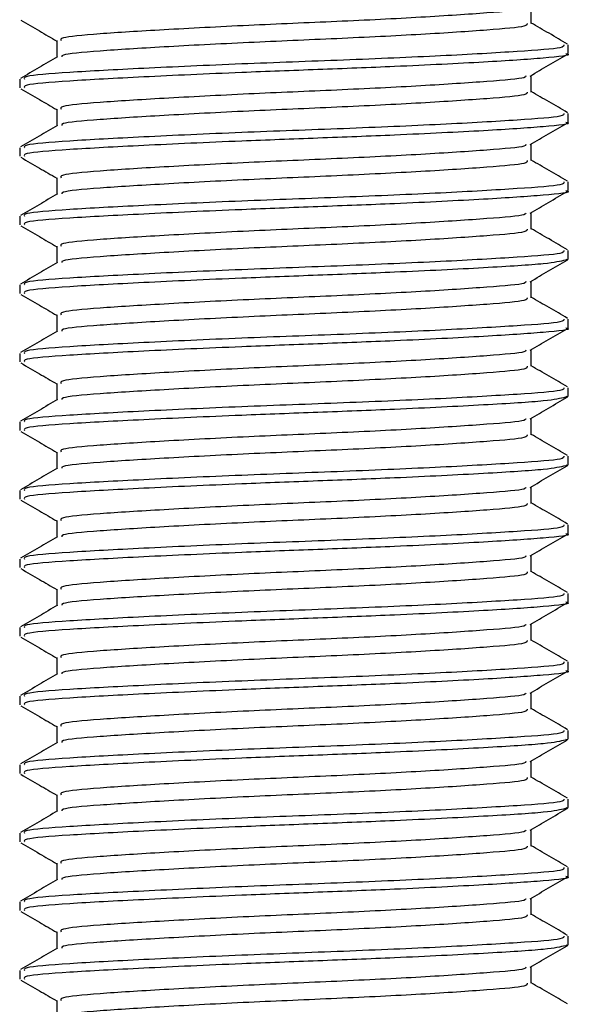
# Model space of a CAD drawing. Header units: millimetres. Extents: x 0 to 420, y 0 to 297.
# Tile 16 of 88: x 98.16 to 99.99, y 166.99 to 170.25. Entities that reach past the tile are written whole.
import ezdxf

# ---------------------------------------------------------------- set-up
doc = ezdxf.new("R2010")
doc.units = ezdxf.units.MM

msp = doc.modelspace()

# ---------------------------------------------------------------- linework, layer by layer
at = {"color": 7, "linetype": 'Continuous', "lineweight": 25}
for p, q in [((99.8551, 170.2404), (99.8551, 170.2958)), ((98.2821, 170.1835), (98.2821, 170.1283)), ((99.9782, 170.1409), (99.9782, 170.1695)), ((98.1591, 170.0557), (98.1591, 170.0273)), ((99.8551, 170.013), (99.8551, 170.0684)), ((98.2821, 169.9561), (98.2821, 169.9009)), ((99.9782, 169.9135), (99.9782, 169.9421)), ((98.1591, 169.8283), (98.1591, 169.7999)), ((99.8551, 169.7856), (99.8551, 169.841)), ((98.2821, 169.7287), (98.2821, 169.6735)), ((99.9782, 169.6861), (99.9782, 169.7147)), ((98.1591, 169.6009), (98.1591, 169.5725)), ((99.8551, 169.5582), (99.8551, 169.6136)), ((98.2821, 169.5013), (98.2821, 169.4461)), ((99.9782, 169.4587), (99.9782, 169.4873)), ((99.9702, 169.4587), (99.9769, 169.4568)), ((98.1591, 169.3735), (98.1591, 169.3451)), ((99.8551, 169.3308), (99.8551, 169.3862)), ((98.2821, 169.2739), (98.2821, 169.2187)), ((99.9782, 169.2313), (99.9782, 169.2599)), ((98.1591, 169.1461), (98.1591, 169.1177)), ((99.8551, 169.1034), (99.8551, 169.1588)), ((98.2821, 169.0465), (98.2821, 168.9913)), ((99.9782, 169.0039), (99.9782, 169.0325)), ((99.9702, 169.0039), (99.9769, 169.002)), ((98.1591, 168.9187), (98.1591, 168.8903)), ((99.8551, 168.876), (99.8551, 168.9314)), ((98.2821, 168.8191), (98.2821, 168.7639)), ((99.9782, 168.7766), (99.9782, 168.8051)), ((99.9702, 168.7766), (99.9769, 168.7746)), ((98.1591, 168.6913), (98.1591, 168.6629)), ((99.8551, 168.6486), (99.8551, 168.704)), ((98.2821, 168.5918), (98.2821, 168.5365)), ((99.9782, 168.5492), (99.9782, 168.5777)), ((98.1591, 168.4639), (98.1591, 168.4355)), ((99.8551, 168.4212), (99.8551, 168.4766)), ((98.2821, 168.3644), (98.2821, 168.3091)), ((99.9782, 168.3218), (99.9782, 168.3503)), ((98.1591, 168.2365), (98.1591, 168.2081)), ((99.8551, 168.1938), (99.8551, 168.2492)), ((98.2821, 168.137), (98.2821, 168.0817)), ((99.9782, 168.0944), (99.9782, 168.1229)), ((98.1591, 168.0091), (98.1591, 167.9807)), ((99.8551, 167.9664), (99.8551, 168.0218)), ((98.2821, 167.9096), (98.2821, 167.8543)), ((99.9702, 167.867), (99.9769, 167.865)), ((99.9782, 167.867), (99.9782, 167.8955)), ((98.1591, 167.7817), (98.1591, 167.7533)), ((99.8551, 167.739), (99.8551, 167.7944)), ((98.2821, 167.6822), (98.2821, 167.6269)), ((99.9782, 167.6396), (99.9782, 167.6681)), ((99.9702, 167.6396), (99.9769, 167.6376)), ((98.1591, 167.5543), (98.1591, 167.5259)), ((99.8551, 167.5116), (99.8551, 167.567)), ((98.2821, 167.4548), (98.2821, 167.3996)), ((99.9782, 167.4122), (99.9782, 167.4407)), ((98.1591, 167.3269), (98.1591, 167.2985)), ((99.8551, 167.2842), (99.8551, 167.3396)), ((98.2821, 167.2274), (98.2821, 167.1722)), ((99.9782, 167.1848), (99.9782, 167.2133)), ((99.9702, 167.1848), (99.9769, 167.1828)), ((99.8551, 167.0568), (99.8551, 167.1123)), ((98.1591, 167.0996), (98.1591, 167.0711)), ((98.2821, 167), (98.2821, 166.9448))]:
    msp.add_line(p, q, dxfattribs=at)
for points, knots in [([(99.8374, 170.2937), (99.837, 170.2918), (99.8358, 170.2852), (99.717, 170.2756), (99.5013, 170.2608), (99.2157, 170.2467), (98.9114, 170.2342), (98.6284, 170.2192), (98.4131, 170.2059), (98.2913, 170.1944), (98.2948, 170.1866), (98.2961, 170.1835)], [0, 0, 0, 0, 0.049291, 0.1713, 0.298129, 0.423847, 0.546329, 0.673755, 0.7978, 0.921721, 1, 1, 1, 1]), ([(98.1625, 170.2514), (98.1831, 170.2394), (98.223, 170.2164), (98.2629, 170.1933), (98.2821, 170.1821)], [0, 0, 0, 0, 0.516356, 1, 1, 1, 1]), ([(99.8417, 170.2405), (99.8423, 170.2373), (99.8436, 170.2295), (99.7186, 170.2187), (99.5009, 170.204), (99.2158, 170.1899), (98.9115, 170.1773), (98.628, 170.1623), (98.4145, 170.1491), (98.2978, 170.1385), (98.2987, 170.1318), (98.2989, 170.1299)], [0, 0, 0, 0, 0.081213, 0.202695, 0.328978, 0.454153, 0.576107, 0.702983, 0.826493, 0.949879, 1, 1, 1, 1]), ([(99.976, 170.172), (99.9554, 170.184), (99.9151, 170.2073), (99.8748, 170.2306), (99.8551, 170.242)], [0, 0, 0, 0, 0.51126, 1, 1, 1, 1]), ([(99.9628, 170.1695), (99.9634, 170.1663), (99.965, 170.1584), (99.8204, 170.1476), (99.5685, 170.1329), (99.2389, 170.1188), (98.8868, 170.1063), (98.5595, 170.0913), (98.3106, 170.078), (98.1699, 170.0665), (98.1738, 170.0587), (98.1753, 170.0557)], [0, 0, 0, 0, 0.079524, 0.197738, 0.320617, 0.442421, 0.561093, 0.684549, 0.804734, 0.924799, 1, 1, 1, 1]), ([(98.2848, 170.1299), (98.2642, 170.1179), (98.2231, 170.0941), (98.1819, 170.0703), (98.1613, 170.0583)], [0, 0, 0, 0, 0.499899, 1, 1, 1, 1]), ([(99.9702, 170.1409), (99.9728, 170.1403), (99.9938, 170.1349), (99.907, 170.1255), (99.7125, 170.1123), (99.4352, 170.0984), (99.1514, 170.0875), (98.8602, 170.0766), (98.5595, 170.0629), (98.3106, 170.0496), (98.1699, 170.0381), (98.1738, 170.0303), (98.1753, 170.0273)], [0, 0, 0, 0, 0.0167834, 0.1370015, 0.2569808, 0.380436, 0.4722687, 0.5611895, 0.6846185, 0.8047769, 0.9248152, 1, 1, 1, 1]), ([(99.8513, 170.0662), (99.8718, 170.0781), (99.913, 170.1019), (99.9541, 170.1257), (99.9747, 170.1377)], [0, 0, 0, 0, 0.49991, 1, 1, 1, 1]), ([(99.8374, 170.0663), (99.837, 170.0644), (99.8358, 170.0578), (99.717, 170.0482), (99.5013, 170.0334), (99.2157, 170.0194), (98.9114, 170.0068), (98.6284, 169.9918), (98.4131, 169.9785), (98.2913, 169.967), (98.2948, 169.9592), (98.2961, 169.9561)], [0, 0, 0, 0, 0.049291, 0.1713, 0.298129, 0.423847, 0.546329, 0.673755, 0.7978, 0.921721, 1, 1, 1, 1]), ([(98.1625, 170.024), (98.1831, 170.012), (98.223, 169.989), (98.2629, 169.9659), (98.2821, 169.9547)], [0, 0, 0, 0, 0.516356, 1, 1, 1, 1]), ([(99.8417, 170.0131), (99.8423, 170.0099), (99.8436, 170.0021), (99.7186, 169.9913), (99.5009, 169.9766), (99.2158, 169.9625), (98.9115, 169.95), (98.628, 169.935), (98.4145, 169.9217), (98.2978, 169.9111), (98.2987, 169.9044), (98.2989, 169.9025)], [0, 0, 0, 0, 0.081213, 0.202695, 0.328978, 0.454153, 0.576107, 0.702983, 0.826493, 0.949879, 1, 1, 1, 1]), ([(99.976, 169.9446), (99.9554, 169.9566), (99.9151, 169.9799), (99.8748, 170.0032), (99.8551, 170.0146)], [0, 0, 0, 0, 0.51126, 1, 1, 1, 1]), ([(99.9628, 169.9421), (99.9634, 169.9389), (99.965, 169.931), (99.8204, 169.9202), (99.5685, 169.9055), (99.2389, 169.8914), (98.8868, 169.8789), (98.5595, 169.8639), (98.3106, 169.8506), (98.1699, 169.8391), (98.1738, 169.8313), (98.1753, 169.8283)], [0, 0, 0, 0, 0.079524, 0.197738, 0.320617, 0.442421, 0.561093, 0.684549, 0.804734, 0.924799, 1, 1, 1, 1]), ([(98.2848, 169.9025), (98.2642, 169.8906), (98.2231, 169.8667), (98.1819, 169.8429), (98.1613, 169.8309)], [0, 0, 0, 0, 0.499899, 1, 1, 1, 1]), ([(99.9702, 169.9135), (99.9728, 169.9129), (99.9938, 169.9075), (99.907, 169.8981), (99.7125, 169.8849), (99.4352, 169.871), (99.1514, 169.8601), (98.8602, 169.8492), (98.5595, 169.8355), (98.3106, 169.8222), (98.1699, 169.8107), (98.1738, 169.8029), (98.1753, 169.7999)], [0, 0, 0, 0, 0.016783, 0.137002, 0.256981, 0.380436, 0.472269, 0.56119, 0.684619, 0.804777, 0.924815, 1, 1, 1, 1]), ([(99.8513, 169.8388), (99.8718, 169.8507), (99.913, 169.8745), (99.9541, 169.8983), (99.9747, 169.9103)], [0, 0, 0, 0, 0.49991, 1, 1, 1, 1]), ([(99.8374, 169.8389), (99.837, 169.837), (99.8358, 169.8304), (99.717, 169.8208), (99.5013, 169.806), (99.2157, 169.792), (98.9114, 169.7794), (98.6284, 169.7644), (98.4131, 169.7511), (98.2913, 169.7396), (98.2948, 169.7318), (98.2961, 169.7287)], [0, 0, 0, 0, 0.049291, 0.1713, 0.298129, 0.423847, 0.546329, 0.673755, 0.7978, 0.921721, 1, 1, 1, 1]), ([(98.1625, 169.7966), (98.1831, 169.7846), (98.223, 169.7616), (98.2629, 169.7385), (98.2821, 169.7273)], [0, 0, 0, 0, 0.516356, 1, 1, 1, 1]), ([(99.8417, 169.7857), (99.8423, 169.7825), (99.8436, 169.7747), (99.7186, 169.7639), (99.5009, 169.7492), (99.2158, 169.7351), (98.9115, 169.7226), (98.628, 169.7076), (98.4145, 169.6943), (98.2978, 169.6837), (98.2987, 169.677), (98.2989, 169.6751)], [0, 0, 0, 0, 0.081213, 0.202695, 0.328978, 0.454153, 0.576107, 0.702983, 0.826493, 0.949879, 1, 1, 1, 1]), ([(99.976, 169.7172), (99.9554, 169.7292), (99.9151, 169.7525), (99.8748, 169.7758), (99.8551, 169.7872)], [0, 0, 0, 0, 0.51126, 1, 1, 1, 1]), ([(99.9628, 169.7147), (99.9634, 169.7115), (99.965, 169.7036), (99.8204, 169.6928), (99.5685, 169.6781), (99.2389, 169.664), (98.8868, 169.6515), (98.5595, 169.6365), (98.3106, 169.6232), (98.1699, 169.6117), (98.1738, 169.6039), (98.1753, 169.6009)], [0, 0, 0, 0, 0.079524, 0.197738, 0.320617, 0.442421, 0.561093, 0.684549, 0.804734, 0.924799, 1, 1, 1, 1]), ([(98.2848, 169.6751), (98.2642, 169.6632), (98.2231, 169.6393), (98.1819, 169.6155), (98.1613, 169.6035)], [0, 0, 0, 0, 0.499899, 1, 1, 1, 1]), ([(99.9702, 169.6861), (99.9728, 169.6855), (99.9938, 169.6801), (99.907, 169.6707), (99.7125, 169.6575), (99.4352, 169.6436), (99.1514, 169.6327), (98.8602, 169.6218), (98.5595, 169.6081), (98.3106, 169.5948), (98.1699, 169.5833), (98.1738, 169.5755), (98.1753, 169.5725)], [0, 0, 0, 0, 0.016783, 0.137002, 0.256981, 0.380436, 0.472269, 0.56119, 0.684619, 0.804777, 0.924815, 1, 1, 1, 1]), ([(99.8513, 169.6114), (99.8718, 169.6233), (99.913, 169.6471), (99.9541, 169.6709), (99.9747, 169.6829)], [0, 0, 0, 0, 0.49991, 1, 1, 1, 1]), ([(99.8374, 169.6115), (99.837, 169.6096), (99.8358, 169.603), (99.717, 169.5934), (99.5013, 169.5786), (99.2157, 169.5646), (98.9114, 169.552), (98.6284, 169.537), (98.4131, 169.5237), (98.2913, 169.5122), (98.2948, 169.5044), (98.2961, 169.5014)], [0, 0, 0, 0, 0.049291, 0.1713, 0.298129, 0.423847, 0.546329, 0.673755, 0.7978, 0.921721, 1, 1, 1, 1]), ([(98.1625, 169.5692), (98.1831, 169.5572), (98.223, 169.5342), (98.2629, 169.5111), (98.2821, 169.4999)], [0, 0, 0, 0, 0.516356, 1, 1, 1, 1]), ([(99.8417, 169.5583), (99.8423, 169.5551), (99.8436, 169.5473), (99.7186, 169.5365), (99.5009, 169.5218), (99.2158, 169.5077), (98.9115, 169.4952), (98.628, 169.4802), (98.4145, 169.4669), (98.2978, 169.4563), (98.2987, 169.4496), (98.2989, 169.4477)], [0, 0, 0, 0, 0.081213, 0.202695, 0.328978, 0.454153, 0.576107, 0.702983, 0.826493, 0.949879, 1, 1, 1, 1]), ([(99.976, 169.4898), (99.9554, 169.5018), (99.9151, 169.5251), (99.8748, 169.5484), (99.8551, 169.5598)], [0, 0, 0, 0, 0.51126, 1, 1, 1, 1]), ([(99.9628, 169.4873), (99.9634, 169.4841), (99.965, 169.4762), (99.8204, 169.4654), (99.5685, 169.4507), (99.2389, 169.4366), (98.8868, 169.4241), (98.5595, 169.4091), (98.3106, 169.3958), (98.1699, 169.3843), (98.1738, 169.3765), (98.1753, 169.3735)], [0, 0, 0, 0, 0.079524, 0.197738, 0.320617, 0.442421, 0.561093, 0.684549, 0.804734, 0.924799, 1, 1, 1, 1]), ([(98.2848, 169.4477), (98.2642, 169.4358), (98.2231, 169.4119), (98.1819, 169.3881), (98.1613, 169.3761)], [0, 0, 0, 0, 0.499899, 1, 1, 1, 1]), ([(99.9693, 169.4555), (99.9519, 169.4514), (99.9155, 169.4428), (99.7083, 169.4301), (99.436, 169.4162), (99.1512, 169.4053), (98.8602, 169.3944), (98.5594, 169.3807), (98.3106, 169.3674), (98.1699, 169.3559), (98.1738, 169.3481), (98.1753, 169.3451)], [0, 0, 0, 0, 0.1121, 0.235541, 0.362559, 0.457041, 0.548528, 0.675518, 0.799144, 0.922646, 1, 1, 1, 1]), ([(99.8513, 169.384), (99.8718, 169.3959), (99.913, 169.4197), (99.9541, 169.4435), (99.9747, 169.4555)], [0, 0, 0, 0, 0.49991, 1, 1, 1, 1]), ([(99.8374, 169.3841), (99.837, 169.3822), (99.8358, 169.3756), (99.717, 169.366), (99.5013, 169.3512), (99.2157, 169.3372), (98.9114, 169.3246), (98.6284, 169.3096), (98.4131, 169.2963), (98.2913, 169.2848), (98.2948, 169.277), (98.2961, 169.274)], [0, 0, 0, 0, 0.049291, 0.1713, 0.298129, 0.423847, 0.546329, 0.673755, 0.7978, 0.921721, 1, 1, 1, 1]), ([(98.1625, 169.3418), (98.1831, 169.3299), (98.223, 169.3068), (98.2629, 169.2837), (98.2821, 169.2725)], [0, 0, 0, 0, 0.516356, 1, 1, 1, 1]), ([(99.8417, 169.3309), (99.8423, 169.3277), (99.8436, 169.3199), (99.7186, 169.3091), (99.5009, 169.2944), (99.2158, 169.2803), (98.9115, 169.2678), (98.628, 169.2528), (98.4145, 169.2395), (98.2978, 169.229), (98.2987, 169.2222), (98.2989, 169.2203)], [0, 0, 0, 0, 0.081213, 0.202695, 0.328978, 0.454153, 0.576107, 0.702983, 0.826493, 0.949879, 1, 1, 1, 1]), ([(99.976, 169.2624), (99.9554, 169.2744), (99.9151, 169.2977), (99.8748, 169.321), (99.8551, 169.3324)], [0, 0, 0, 0, 0.51126, 1, 1, 1, 1]), ([(99.9628, 169.2599), (99.9634, 169.2567), (99.965, 169.2488), (99.8204, 169.238), (99.5685, 169.2233), (99.2389, 169.2092), (98.8868, 169.1967), (98.5595, 169.1817), (98.3106, 169.1684), (98.1699, 169.1569), (98.1738, 169.1491), (98.1753, 169.1461)], [0, 0, 0, 0, 0.079524, 0.197738, 0.320617, 0.442421, 0.561093, 0.684549, 0.804734, 0.924799, 1, 1, 1, 1]), ([(98.2848, 169.2203), (98.2642, 169.2084), (98.2231, 169.1845), (98.1819, 169.1607), (98.1613, 169.1487)], [0, 0, 0, 0, 0.499899, 1, 1, 1, 1]), ([(99.9702, 169.2313), (99.9728, 169.2307), (99.9938, 169.2253), (99.907, 169.2159), (99.7125, 169.2027), (99.4352, 169.1888), (99.1514, 169.1779), (98.8602, 169.167), (98.5595, 169.1533), (98.3106, 169.14), (98.1699, 169.1285), (98.1738, 169.1207), (98.1753, 169.1177)], [0, 0, 0, 0, 0.016783, 0.137002, 0.256981, 0.380436, 0.472269, 0.56119, 0.684619, 0.804777, 0.924815, 1, 1, 1, 1]), ([(99.8513, 169.1566), (99.8718, 169.1685), (99.913, 169.1923), (99.9541, 169.2162), (99.9747, 169.2281)], [0, 0, 0, 0, 0.49991, 1, 1, 1, 1]), ([(99.8374, 169.1567), (99.837, 169.1548), (99.8358, 169.1482), (99.717, 169.1386), (99.5013, 169.1239), (99.2157, 169.1098), (98.9114, 169.0972), (98.6284, 169.0822), (98.4131, 169.0689), (98.2913, 169.0574), (98.2948, 169.0496), (98.2961, 169.0466)], [0, 0, 0, 0, 0.049291, 0.1713, 0.298129, 0.423847, 0.546329, 0.673755, 0.7978, 0.921721, 1, 1, 1, 1]), ([(98.1625, 169.1144), (98.1831, 169.1025), (98.223, 169.0794), (98.2629, 169.0563), (98.2821, 169.0451)], [0, 0, 0, 0, 0.5163558, 1, 1, 1, 1]), ([(99.976, 169.035), (99.9554, 169.047), (99.9151, 169.0703), (99.8748, 169.0936), (99.8551, 169.105)], [0, 0, 0, 0, 0.51126, 1, 1, 1, 1]), ([(99.8417, 169.1035), (99.8423, 169.1003), (99.8436, 169.0925), (99.7186, 169.0817), (99.5009, 169.067), (99.2158, 169.0529), (98.9115, 169.0404), (98.628, 169.0254), (98.4145, 169.0121), (98.2978, 169.0016), (98.2987, 168.9948), (98.2989, 168.9929)], [0, 0, 0, 0, 0.081213, 0.202695, 0.328978, 0.454153, 0.576107, 0.702983, 0.826493, 0.949879, 1, 1, 1, 1]), ([(99.9628, 169.0325), (99.9634, 169.0293), (99.965, 169.0214), (99.8204, 169.0106), (99.5685, 168.9959), (99.2389, 168.9819), (98.8868, 168.9693), (98.5595, 168.9543), (98.3106, 168.941), (98.1699, 168.9295), (98.1738, 168.9217), (98.1753, 168.9187)], [0, 0, 0, 0, 0.079524, 0.197738, 0.320617, 0.442421, 0.561093, 0.684549, 0.804734, 0.924799, 1, 1, 1, 1]), ([(98.2848, 168.9929), (98.2642, 168.981), (98.2231, 168.9571), (98.1819, 168.9333), (98.1613, 168.9214)], [0, 0, 0, 0, 0.499899, 1, 1, 1, 1]), ([(99.9693, 169.0007), (99.9519, 168.9966), (99.9155, 168.988), (99.7083, 168.9753), (99.436, 168.9614), (99.1512, 168.9505), (98.8602, 168.9396), (98.5594, 168.9259), (98.3106, 168.9126), (98.1699, 168.9011), (98.1738, 168.8933), (98.1753, 168.8903)], [0, 0, 0, 0, 0.1121, 0.235541, 0.362559, 0.457041, 0.548528, 0.675518, 0.799144, 0.922646, 1, 1, 1, 1]), ([(99.8513, 168.9292), (99.8718, 168.9411), (99.913, 168.9649), (99.9541, 168.9888), (99.9747, 169.0007)], [0, 0, 0, 0, 0.49991, 1, 1, 1, 1]), ([(99.8374, 168.9293), (99.837, 168.9274), (99.8358, 168.9208), (99.717, 168.9112), (99.5013, 168.8965), (99.2157, 168.8824), (98.9114, 168.8698), (98.6284, 168.8548), (98.4131, 168.8415), (98.2913, 168.83), (98.2948, 168.8222), (98.2961, 168.8192)], [0, 0, 0, 0, 0.0492908, 0.1712997, 0.2981292, 0.4238469, 0.5463291, 0.6737547, 0.7978, 0.9217212, 1, 1, 1, 1]), ([(98.1625, 168.887), (98.1831, 168.8751), (98.223, 168.852), (98.2629, 168.8289), (98.2821, 168.8177)], [0, 0, 0, 0, 0.5163558, 1, 1, 1, 1]), ([(99.8417, 168.8761), (99.8423, 168.8729), (99.8436, 168.8651), (99.7186, 168.8543), (99.5009, 168.8396), (99.2158, 168.8255), (98.9115, 168.813), (98.628, 168.798), (98.4145, 168.7847), (98.2978, 168.7742), (98.2987, 168.7675), (98.2989, 168.7655)], [0, 0, 0, 0, 0.081213, 0.202695, 0.328978, 0.454153, 0.576107, 0.702983, 0.826493, 0.949879, 1, 1, 1, 1]), ([(99.976, 168.8077), (99.9554, 168.8196), (99.9151, 168.8429), (99.8748, 168.8662), (99.8551, 168.8776)], [0, 0, 0, 0, 0.51126, 1, 1, 1, 1]), ([(99.9628, 168.8051), (99.9634, 168.8019), (99.965, 168.794), (99.8204, 168.7832), (99.5685, 168.7686), (99.2389, 168.7545), (98.8868, 168.7419), (98.5595, 168.7269), (98.3106, 168.7136), (98.1699, 168.7021), (98.1738, 168.6943), (98.1753, 168.6913)], [0, 0, 0, 0, 0.079524, 0.197738, 0.320617, 0.442421, 0.561093, 0.684549, 0.804734, 0.924799, 1, 1, 1, 1]), ([(98.2848, 168.7655), (98.2642, 168.7536), (98.2231, 168.7297), (98.1819, 168.7059), (98.1613, 168.694)], [0, 0, 0, 0, 0.499899, 1, 1, 1, 1]), ([(99.9693, 168.7733), (99.9519, 168.7692), (99.9155, 168.7606), (99.7083, 168.7479), (99.436, 168.734), (99.1512, 168.7231), (98.8602, 168.7122), (98.5594, 168.6985), (98.3106, 168.6852), (98.1699, 168.6737), (98.1738, 168.6659), (98.1753, 168.6629)], [0, 0, 0, 0, 0.1121, 0.235541, 0.362559, 0.457041, 0.548528, 0.675518, 0.799144, 0.922646, 1, 1, 1, 1]), ([(99.8513, 168.7018), (99.8718, 168.7137), (99.913, 168.7375), (99.9541, 168.7614), (99.9747, 168.7733)], [0, 0, 0, 0, 0.49991, 1, 1, 1, 1]), ([(99.8374, 168.7019), (99.837, 168.7), (99.8358, 168.6934), (99.717, 168.6838), (99.5013, 168.6691), (99.2157, 168.655), (98.9114, 168.6424), (98.6284, 168.6274), (98.4131, 168.6142), (98.2913, 168.6026), (98.2948, 168.5948), (98.2961, 168.5918)], [0, 0, 0, 0, 0.049291, 0.1713, 0.298129, 0.423847, 0.546329, 0.673755, 0.7978, 0.921721, 1, 1, 1, 1]), ([(98.1625, 168.6596), (98.1831, 168.6477), (98.223, 168.6246), (98.2629, 168.6015), (98.2821, 168.5903)], [0, 0, 0, 0, 0.516356, 1, 1, 1, 1]), ([(99.8417, 168.6487), (99.8423, 168.6455), (99.8436, 168.6377), (99.7186, 168.6269), (99.5009, 168.6122), (99.2158, 168.5981), (98.9115, 168.5856), (98.628, 168.5706), (98.4145, 168.5573), (98.2978, 168.5468), (98.2987, 168.5401), (98.2989, 168.5381)], [0, 0, 0, 0, 0.081213, 0.202695, 0.328978, 0.454153, 0.576107, 0.702983, 0.826493, 0.949879, 1, 1, 1, 1]), ([(99.976, 168.5803), (99.9554, 168.5922), (99.9151, 168.6155), (99.8748, 168.6388), (99.8551, 168.6502)], [0, 0, 0, 0, 0.51126, 1, 1, 1, 1]), ([(99.9628, 168.5777), (99.9634, 168.5745), (99.965, 168.5666), (99.8204, 168.5558), (99.5685, 168.5412), (99.2389, 168.5271), (98.8868, 168.5145), (98.5595, 168.4995), (98.3106, 168.4862), (98.1699, 168.4747), (98.1738, 168.4669), (98.1753, 168.4639)], [0, 0, 0, 0, 0.079524, 0.197738, 0.320617, 0.442421, 0.561093, 0.684549, 0.804734, 0.924799, 1, 1, 1, 1]), ([(99.9702, 168.5492), (99.9728, 168.5485), (99.9938, 168.5431), (99.907, 168.5337), (99.7125, 168.5205), (99.4352, 168.5066), (99.1514, 168.4957), (98.8602, 168.4848), (98.5595, 168.4711), (98.3106, 168.4578), (98.1699, 168.4463), (98.1738, 168.4385), (98.1753, 168.4355)], [0, 0, 0, 0, 0.016783, 0.137002, 0.256981, 0.380436, 0.472269, 0.56119, 0.684619, 0.804777, 0.924815, 1, 1, 1, 1]), ([(98.2848, 168.5381), (98.2642, 168.5262), (98.2231, 168.5023), (98.1819, 168.4785), (98.1613, 168.4666)], [0, 0, 0, 0, 0.499899, 1, 1, 1, 1]), ([(99.8513, 168.4744), (99.8718, 168.4863), (99.913, 168.5101), (99.9541, 168.534), (99.9747, 168.5459)], [0, 0, 0, 0, 0.49991, 1, 1, 1, 1]), ([(99.8374, 168.4745), (99.837, 168.4726), (99.8358, 168.466), (99.717, 168.4564), (99.5013, 168.4417), (99.2157, 168.4276), (98.9114, 168.415), (98.6284, 168.4), (98.4131, 168.3868), (98.2913, 168.3752), (98.2948, 168.3674), (98.2961, 168.3644)], [0, 0, 0, 0, 0.049291, 0.1713, 0.298129, 0.423847, 0.546329, 0.673755, 0.7978, 0.921721, 1, 1, 1, 1]), ([(98.1625, 168.4322), (98.1831, 168.4203), (98.223, 168.3972), (98.2629, 168.3741), (98.2821, 168.3629)], [0, 0, 0, 0, 0.516356, 1, 1, 1, 1]), ([(99.8417, 168.4213), (99.8423, 168.4181), (99.8436, 168.4103), (99.7186, 168.3995), (99.5009, 168.3848), (99.2158, 168.3707), (98.9115, 168.3582), (98.628, 168.3432), (98.4145, 168.3299), (98.2978, 168.3194), (98.2987, 168.3127), (98.2989, 168.3107)], [0, 0, 0, 0, 0.081213, 0.202695, 0.328978, 0.454153, 0.576107, 0.702983, 0.826493, 0.949879, 1, 1, 1, 1]), ([(99.976, 168.3529), (99.9554, 168.3648), (99.9151, 168.3881), (99.8748, 168.4114), (99.8551, 168.4228)], [0, 0, 0, 0, 0.51126, 1, 1, 1, 1]), ([(99.9628, 168.3503), (99.9634, 168.3471), (99.965, 168.3392), (99.8204, 168.3284), (99.5685, 168.3138), (99.2389, 168.2997), (98.8868, 168.2871), (98.5595, 168.2721), (98.3106, 168.2588), (98.1699, 168.2473), (98.1738, 168.2395), (98.1753, 168.2365)], [0, 0, 0, 0, 0.079524, 0.197738, 0.320617, 0.442421, 0.561093, 0.684549, 0.804734, 0.924799, 1, 1, 1, 1]), ([(99.9702, 168.3218), (99.9728, 168.3211), (99.9938, 168.3157), (99.907, 168.3063), (99.7125, 168.2931), (99.4352, 168.2792), (99.1514, 168.2683), (98.8602, 168.2574), (98.5595, 168.2437), (98.3106, 168.2304), (98.1699, 168.2189), (98.1738, 168.2111), (98.1753, 168.2081)], [0, 0, 0, 0, 0.016783, 0.137002, 0.256981, 0.380436, 0.472269, 0.56119, 0.684619, 0.804777, 0.924815, 1, 1, 1, 1]), ([(98.2848, 168.3107), (98.2642, 168.2988), (98.2231, 168.2749), (98.1819, 168.2511), (98.1613, 168.2392)], [0, 0, 0, 0, 0.499899, 1, 1, 1, 1]), ([(99.8513, 168.247), (99.8718, 168.2589), (99.913, 168.2827), (99.9541, 168.3066), (99.9747, 168.3185)], [0, 0, 0, 0, 0.49991, 1, 1, 1, 1]), ([(99.8374, 168.2471), (99.837, 168.2452), (99.8358, 168.2386), (99.717, 168.229), (99.5013, 168.2143), (99.2157, 168.2002), (98.9114, 168.1876), (98.6284, 168.1726), (98.4131, 168.1594), (98.2913, 168.1478), (98.2948, 168.14), (98.2961, 168.137)], [0, 0, 0, 0, 0.049291, 0.1713, 0.298129, 0.423847, 0.546329, 0.673755, 0.7978, 0.921721, 1, 1, 1, 1]), ([(98.1625, 168.2048), (98.1831, 168.1929), (98.223, 168.1698), (98.2629, 168.1467), (98.2821, 168.1355)], [0, 0, 0, 0, 0.516356, 1, 1, 1, 1]), ([(99.8417, 168.1939), (99.8423, 168.1907), (99.8436, 168.1829), (99.7186, 168.1721), (99.5009, 168.1574), (99.2158, 168.1433), (98.9115, 168.1308), (98.628, 168.1158), (98.4145, 168.1025), (98.2978, 168.092), (98.2987, 168.0853), (98.2989, 168.0833)], [0, 0, 0, 0, 0.081213, 0.202695, 0.328978, 0.454153, 0.576107, 0.702983, 0.826493, 0.949879, 1, 1, 1, 1]), ([(99.976, 168.1255), (99.9554, 168.1374), (99.9151, 168.1607), (99.8748, 168.184), (99.8551, 168.1954)], [0, 0, 0, 0, 0.51126, 1, 1, 1, 1]), ([(99.9628, 168.1229), (99.9634, 168.1197), (99.965, 168.1118), (99.8204, 168.101), (99.5685, 168.0864), (99.2389, 168.0723), (98.8868, 168.0597), (98.5595, 168.0447), (98.3106, 168.0314), (98.1699, 168.0199), (98.1738, 168.0121), (98.1753, 168.0091)], [0, 0, 0, 0, 0.0795242, 0.1977381, 0.3206174, 0.4424209, 0.5610929, 0.684549, 0.8047339, 0.9247987, 1, 1, 1, 1]), ([(99.9702, 168.0944), (99.9728, 168.0937), (99.9938, 168.0883), (99.907, 168.0789), (99.7125, 168.0657), (99.4352, 168.0518), (99.1514, 168.0409), (98.8602, 168.03), (98.5595, 168.0163), (98.3106, 168.003), (98.1699, 167.9915), (98.1738, 167.9837), (98.1753, 167.9807)], [0, 0, 0, 0, 0.016783, 0.137002, 0.256981, 0.380436, 0.472269, 0.56119, 0.684619, 0.804777, 0.924815, 1, 1, 1, 1]), ([(98.2848, 168.0833), (98.2642, 168.0714), (98.2231, 168.0475), (98.1819, 168.0237), (98.1613, 168.0118)], [0, 0, 0, 0, 0.4998987, 1, 1, 1, 1]), ([(99.8513, 168.0196), (99.8718, 168.0315), (99.913, 168.0553), (99.9541, 168.0792), (99.9747, 168.0911)], [0, 0, 0, 0, 0.49991, 1, 1, 1, 1]), ([(99.8374, 168.0197), (99.837, 168.0178), (99.8358, 168.0112), (99.717, 168.0016), (99.5013, 167.9869), (99.2157, 167.9728), (98.9114, 167.9602), (98.6284, 167.9452), (98.4131, 167.932), (98.2913, 167.9204), (98.2948, 167.9126), (98.2961, 167.9096)], [0, 0, 0, 0, 0.0492908, 0.1712997, 0.2981292, 0.4238469, 0.5463291, 0.6737547, 0.7978, 0.9217212, 1, 1, 1, 1]), ([(98.1625, 167.9774), (98.1831, 167.9655), (98.223, 167.9424), (98.2629, 167.9193), (98.2821, 167.9081)], [0, 0, 0, 0, 0.516356, 1, 1, 1, 1]), ([(99.8417, 167.9665), (99.8423, 167.9634), (99.8436, 167.9555), (99.7186, 167.9447), (99.5009, 167.93), (99.2158, 167.9159), (98.9115, 167.9034), (98.628, 167.8884), (98.4145, 167.8751), (98.2978, 167.8646), (98.2987, 167.8579), (98.2989, 167.8559)], [0, 0, 0, 0, 0.081213, 0.202695, 0.328978, 0.454153, 0.576107, 0.702983, 0.826493, 0.949879, 1, 1, 1, 1]), ([(99.976, 167.8981), (99.9554, 167.91), (99.9151, 167.9333), (99.8748, 167.9566), (99.8551, 167.968)], [0, 0, 0, 0, 0.51126, 1, 1, 1, 1]), ([(99.9628, 167.8955), (99.9634, 167.8923), (99.965, 167.8844), (99.8204, 167.8737), (99.5685, 167.859), (99.2389, 167.8449), (98.8868, 167.8323), (98.5595, 167.8173), (98.3106, 167.8041), (98.1699, 167.7925), (98.1738, 167.7847), (98.1753, 167.7817)], [0, 0, 0, 0, 0.0795242, 0.1977381, 0.3206174, 0.4424209, 0.5610929, 0.684549, 0.8047339, 0.9247987, 1, 1, 1, 1]), ([(99.9693, 167.8637), (99.9519, 167.8596), (99.9155, 167.851), (99.7083, 167.8383), (99.436, 167.8244), (99.1512, 167.8135), (98.8602, 167.8026), (98.5594, 167.7889), (98.3106, 167.7756), (98.1699, 167.7641), (98.1738, 167.7563), (98.1753, 167.7533)], [0, 0, 0, 0, 0.1121, 0.235541, 0.362559, 0.457041, 0.548528, 0.675518, 0.799144, 0.922646, 1, 1, 1, 1]), ([(99.8513, 167.7922), (99.8718, 167.8041), (99.913, 167.8279), (99.9541, 167.8518), (99.9747, 167.8637)], [0, 0, 0, 0, 0.49991, 1, 1, 1, 1]), ([(98.2848, 167.8559), (98.2642, 167.844), (98.2231, 167.8201), (98.1819, 167.7963), (98.1613, 167.7844)], [0, 0, 0, 0, 0.499899, 1, 1, 1, 1]), ([(99.8374, 167.7923), (99.837, 167.7904), (99.8358, 167.7838), (99.717, 167.7742), (99.5013, 167.7595), (99.2157, 167.7454), (98.9114, 167.7328), (98.6284, 167.7178), (98.4131, 167.7046), (98.2913, 167.693), (98.2948, 167.6852), (98.2961, 167.6822)], [0, 0, 0, 0, 0.049291, 0.1713, 0.298129, 0.423847, 0.546329, 0.673755, 0.7978, 0.921721, 1, 1, 1, 1]), ([(98.1625, 167.75), (98.1831, 167.7381), (98.223, 167.715), (98.2629, 167.6919), (98.2821, 167.6807)], [0, 0, 0, 0, 0.516356, 1, 1, 1, 1]), ([(99.8417, 167.7391), (99.8423, 167.736), (99.8436, 167.7281), (99.7186, 167.7173), (99.5009, 167.7026), (99.2158, 167.6885), (98.9115, 167.676), (98.628, 167.661), (98.4145, 167.6477), (98.2978, 167.6372), (98.2987, 167.6305), (98.2989, 167.6285)], [0, 0, 0, 0, 0.0812126, 0.2026951, 0.3289775, 0.4541529, 0.5761068, 0.7029826, 0.8264929, 0.9498795, 1, 1, 1, 1]), ([(99.976, 167.6707), (99.9554, 167.6826), (99.9151, 167.7059), (99.8748, 167.7292), (99.8551, 167.7406)], [0, 0, 0, 0, 0.51126, 1, 1, 1, 1]), ([(99.9628, 167.6681), (99.9634, 167.6649), (99.965, 167.657), (99.8204, 167.6463), (99.5685, 167.6316), (99.2389, 167.6175), (98.8868, 167.6049), (98.5595, 167.5899), (98.3106, 167.5767), (98.1699, 167.5651), (98.1738, 167.5573), (98.1753, 167.5543)], [0, 0, 0, 0, 0.079524, 0.197738, 0.320617, 0.442421, 0.561093, 0.684549, 0.804734, 0.924799, 1, 1, 1, 1]), ([(99.9693, 167.6363), (99.9519, 167.6322), (99.9155, 167.6236), (99.7083, 167.6109), (99.436, 167.597), (99.1512, 167.5861), (98.8602, 167.5752), (98.5594, 167.5615), (98.3106, 167.5482), (98.1699, 167.5367), (98.1738, 167.5289), (98.1753, 167.5259)], [0, 0, 0, 0, 0.1121, 0.235541, 0.362559, 0.457041, 0.548528, 0.675518, 0.799144, 0.922646, 1, 1, 1, 1]), ([(99.8513, 167.5648), (99.8718, 167.5767), (99.913, 167.6005), (99.9541, 167.6244), (99.9747, 167.6363)], [0, 0, 0, 0, 0.49991, 1, 1, 1, 1]), ([(98.2848, 167.6285), (98.2642, 167.6166), (98.2231, 167.5927), (98.1819, 167.5689), (98.1613, 167.557)], [0, 0, 0, 0, 0.499899, 1, 1, 1, 1]), ([(99.8374, 167.5649), (99.837, 167.563), (99.8358, 167.5564), (99.717, 167.5468), (99.5013, 167.5321), (99.2157, 167.518), (98.9114, 167.5054), (98.6284, 167.4904), (98.4131, 167.4772), (98.2913, 167.4656), (98.2948, 167.4578), (98.2961, 167.4548)], [0, 0, 0, 0, 0.0492908, 0.1712997, 0.2981292, 0.4238469, 0.5463291, 0.6737547, 0.7978, 0.9217212, 1, 1, 1, 1]), ([(98.1625, 167.5226), (98.1831, 167.5107), (98.223, 167.4876), (98.2629, 167.4645), (98.2821, 167.4533)], [0, 0, 0, 0, 0.516356, 1, 1, 1, 1]), ([(99.8417, 167.5117), (99.8423, 167.5086), (99.8436, 167.5007), (99.7186, 167.4899), (99.5009, 167.4752), (99.2158, 167.4611), (98.9115, 167.4486), (98.628, 167.4336), (98.4145, 167.4203), (98.2978, 167.4098), (98.2987, 167.4031), (98.2989, 167.4011)], [0, 0, 0, 0, 0.081213, 0.202695, 0.328978, 0.454153, 0.576107, 0.702983, 0.826493, 0.949879, 1, 1, 1, 1]), ([(99.976, 167.4433), (99.9554, 167.4552), (99.9151, 167.4785), (99.8748, 167.5018), (99.8551, 167.5133)], [0, 0, 0, 0, 0.51126, 1, 1, 1, 1]), ([(99.9628, 167.4407), (99.9634, 167.4375), (99.965, 167.4296), (99.8204, 167.4189), (99.5685, 167.4042), (99.2389, 167.3901), (98.8868, 167.3775), (98.5595, 167.3625), (98.3106, 167.3493), (98.1699, 167.3377), (98.1738, 167.3299), (98.1753, 167.3269)], [0, 0, 0, 0, 0.079524, 0.197738, 0.320617, 0.442421, 0.561093, 0.684549, 0.804734, 0.924799, 1, 1, 1, 1]), ([(99.9702, 167.4122), (99.9728, 167.4115), (99.9938, 167.4061), (99.907, 167.3967), (99.7125, 167.3835), (99.4352, 167.3697), (99.1514, 167.3587), (98.8602, 167.3478), (98.5595, 167.3341), (98.3106, 167.3208), (98.1699, 167.3093), (98.1738, 167.3015), (98.1753, 167.2985)], [0, 0, 0, 0, 0.016783, 0.137002, 0.256981, 0.380436, 0.472269, 0.56119, 0.684619, 0.804777, 0.924815, 1, 1, 1, 1]), ([(99.8513, 167.3374), (99.8718, 167.3493), (99.913, 167.3732), (99.9541, 167.397), (99.9747, 167.4089)], [0, 0, 0, 0, 0.49991, 1, 1, 1, 1]), ([(98.2848, 167.4011), (98.2642, 167.3892), (98.2231, 167.3653), (98.1819, 167.3415), (98.1613, 167.3296)], [0, 0, 0, 0, 0.499899, 1, 1, 1, 1]), ([(99.8374, 167.3375), (99.837, 167.3356), (99.8358, 167.329), (99.717, 167.3194), (99.5013, 167.3047), (99.2157, 167.2906), (98.9114, 167.278), (98.6284, 167.263), (98.4131, 167.2498), (98.2913, 167.2382), (98.2948, 167.2304), (98.2961, 167.2274)], [0, 0, 0, 0, 0.0492908, 0.1712997, 0.2981292, 0.4238469, 0.5463291, 0.6737547, 0.7978, 0.9217212, 1, 1, 1, 1]), ([(98.1625, 167.2952), (98.1831, 167.2833), (98.223, 167.2602), (98.2629, 167.2371), (98.2821, 167.226)], [0, 0, 0, 0, 0.516356, 1, 1, 1, 1]), ([(99.8417, 167.2843), (99.8423, 167.2812), (99.8436, 167.2733), (99.7186, 167.2625), (99.5009, 167.2478), (99.2158, 167.2337), (98.9115, 167.2212), (98.628, 167.2062), (98.4145, 167.1929), (98.2978, 167.1824), (98.2987, 167.1757), (98.2989, 167.1737)], [0, 0, 0, 0, 0.081213, 0.202695, 0.328978, 0.454153, 0.576107, 0.702983, 0.826493, 0.949879, 1, 1, 1, 1]), ([(99.976, 167.2159), (99.9554, 167.2278), (99.9151, 167.2511), (99.8748, 167.2745), (99.8551, 167.2859)], [0, 0, 0, 0, 0.51126, 1, 1, 1, 1]), ([(99.9628, 167.2133), (99.9634, 167.2101), (99.965, 167.2023), (99.8204, 167.1915), (99.5685, 167.1768), (99.2389, 167.1627), (98.8868, 167.1501), (98.5595, 167.1351), (98.3106, 167.1219), (98.1699, 167.1103), (98.1738, 167.1025), (98.1753, 167.0996)], [0, 0, 0, 0, 0.079524, 0.197738, 0.320617, 0.442421, 0.561093, 0.684549, 0.804734, 0.924799, 1, 1, 1, 1]), ([(99.9693, 167.1815), (99.9519, 167.1774), (99.9155, 167.1688), (99.7083, 167.1561), (99.436, 167.1423), (99.1512, 167.1313), (98.8602, 167.1204), (98.5594, 167.1067), (98.3106, 167.0934), (98.1699, 167.0819), (98.1738, 167.0741), (98.1753, 167.0711)], [0, 0, 0, 0, 0.1121, 0.235541, 0.362559, 0.457041, 0.548528, 0.675518, 0.799144, 0.922646, 1, 1, 1, 1]), ([(99.8513, 167.11), (99.8718, 167.1219), (99.913, 167.1458), (99.9541, 167.1696), (99.9747, 167.1815)], [0, 0, 0, 0, 0.49991, 1, 1, 1, 1]), ([(98.2848, 167.1737), (98.2642, 167.1618), (98.2231, 167.1379), (98.1819, 167.1141), (98.1613, 167.1022)], [0, 0, 0, 0, 0.499899, 1, 1, 1, 1]), ([(99.8374, 167.1101), (99.837, 167.1082), (99.8358, 167.1016), (99.717, 167.092), (99.5013, 167.0773), (99.2157, 167.0632), (98.9114, 167.0506), (98.6284, 167.0356), (98.4131, 167.0224), (98.2913, 167.0108), (98.2948, 167.003), (98.2961, 167)], [0, 0, 0, 0, 0.0492908, 0.1712997, 0.2981292, 0.4238469, 0.5463291, 0.6737547, 0.7978, 0.9217212, 1, 1, 1, 1]), ([(98.1625, 167.0678), (98.1831, 167.0559), (98.223, 167.0328), (98.2629, 167.0097), (98.2821, 166.9986)], [0, 0, 0, 0, 0.516356, 1, 1, 1, 1]), ([(99.8417, 167.0569), (99.8423, 167.0538), (99.8436, 167.0459), (99.7186, 167.0351), (99.5009, 167.0204), (99.2158, 167.0063), (98.9115, 166.9938), (98.628, 166.9788), (98.4145, 166.9655), (98.2978, 166.955), (98.2987, 166.9483), (98.2989, 166.9463)], [0, 0, 0, 0, 0.081213, 0.202695, 0.328978, 0.454153, 0.576107, 0.702983, 0.826493, 0.949879, 1, 1, 1, 1]), ([(99.976, 166.9885), (99.9554, 167.0004), (99.9151, 167.0237), (99.8748, 167.0471), (99.8551, 167.0585)], [0, 0, 0, 0, 0.51126, 1, 1, 1, 1])]:
    msp.add_open_spline(points, degree=3, knots=knots, dxfattribs=at)

doc.saveas('drawing.dxf')
